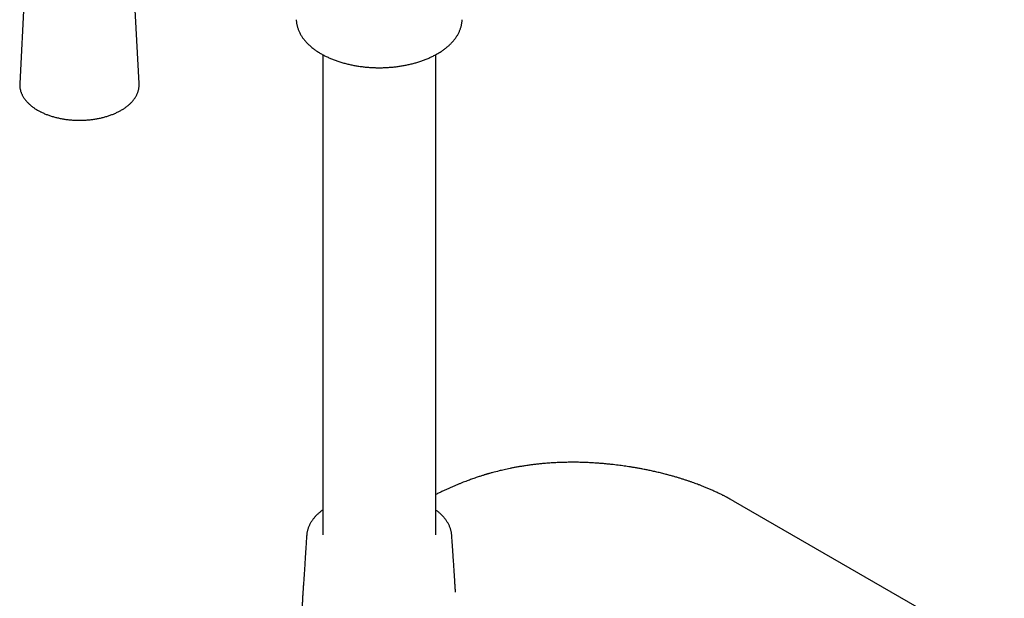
# Model space of a CAD drawing. Header units: millimetres. Extents: x 8 to 1020, y 12 to 2158.
# Tile 9 of 23: x 789 to 980, y 536 to 649. Entities that reach past the tile are written whole.
import ezdxf

# ---------------------------------------------------------------- set-up
doc = ezdxf.new("R2010")
doc.units = ezdxf.units.MM

msp = doc.modelspace()

# ---------------------------------------------------------------- linework, layer by layer
at = {"color": 7, "linetype": 'Continuous', "lineweight": 30}
for p, q in [((789.84, 660.29), (788.58, 636.64)), ((811.83, 636.64), (810.57, 660.29)), ((847.56, 642.26), (847.56, 548.72)), ((869.56, 548.72), (869.56, 642.26)), ((788.58, 636.64), (788.58, 636.64)), ((980.24, 524.88), (927.55, 555.3)), ((844.45, 548.68), (844.45, 548.7)), ((872.68, 548.68), (872.68, 548.66)), ((873.41, 537.57), (873.41, 537.58))]:
    msp.add_line(p, q, dxfattribs=at)
for points, knots in [([(842.42, 649.08), (842.42, 649.06), (842.42, 648.95), (842.43, 648.75), (842.46, 648.49), (842.51, 648.22), (842.56, 647.95), (842.63, 647.68), (842.71, 647.42), (842.81, 647.15), (842.91, 646.88), (843.04, 646.62), (843.17, 646.35), (843.32, 646.09), (843.48, 645.83), (843.65, 645.57), (843.84, 645.32), (844.04, 645.07), (844.25, 644.82), (844.48, 644.57), (844.72, 644.33), (844.97, 644.09), (845.22, 643.86), (845.48, 643.64), (845.75, 643.43), (846.02, 643.23), (846.29, 643.04), (846.58, 642.85), (846.86, 642.67), (847.16, 642.49), (847.47, 642.31), (847.78, 642.14), (848.1, 641.98), (848.43, 641.82), (848.76, 641.67), (849.1, 641.52), (849.45, 641.37), (849.8, 641.24), (850.16, 641.11), (850.52, 640.98), (850.89, 640.86), (851.27, 640.74), (851.65, 640.63), (852.03, 640.53), (852.42, 640.43), (852.81, 640.34), (853.21, 640.26), (853.61, 640.18), (854.01, 640.11), (854.41, 640.04), (854.82, 639.98), (855.23, 639.93), (855.64, 639.88), (856.05, 639.84), (856.45, 639.81), (856.85, 639.78), (857.24, 639.76), (857.58, 639.74), (857.88, 639.73), (858.2, 639.73), (858.43, 639.73), (858.56, 639.73)], [0, 0, 0, 0, 0.00379, 0.021326, 0.038931, 0.05661, 0.07437, 0.092217, 0.110154, 0.128185, 0.14631, 0.16453, 0.182844, 0.201249, 0.219741, 0.238316, 0.256967, 0.275689, 0.294475, 0.313319, 0.332214, 0.351155, 0.370136, 0.387184, 0.406174, 0.423232, 0.440293, 0.457354, 0.474415, 0.491474, 0.508531, 0.525584, 0.542633, 0.559678, 0.576718, 0.593753, 0.610783, 0.627806, 0.644823, 0.661833, 0.678837, 0.695832, 0.71282, 0.729798, 0.746767, 0.763724, 0.780669, 0.797598, 0.814508, 0.831396, 0.848254, 0.865071, 0.881833, 0.89851, 0.915052, 0.931353, 0.947152, 0.961596, 0.972839, 0.983418, 1, 1, 1, 1]), ([(858.56, 639.73), (858.72, 639.73), (858.94, 639.73), (859.26, 639.73), (859.53, 639.74), (859.86, 639.76), (860.2, 639.77), (860.55, 639.8), (860.92, 639.83), (861.29, 639.86), (861.68, 639.9), (862.06, 639.95), (862.45, 640), (862.84, 640.06), (863.23, 640.13), (863.61, 640.2), (864, 640.28), (864.39, 640.36), (864.77, 640.45), (865.15, 640.55), (865.53, 640.65), (865.91, 640.76), (866.28, 640.87), (866.64, 640.99), (867.01, 641.12), (867.36, 641.25), (867.71, 641.39), (868.06, 641.53), (868.4, 641.68), (868.73, 641.84), (869.06, 642), (869.38, 642.16), (869.69, 642.33), (870, 642.51), (870.3, 642.69), (870.59, 642.87), (870.87, 643.06), (871.14, 643.26), (871.41, 643.45), (871.66, 643.66), (871.91, 643.87), (872.15, 644.08), (872.38, 644.29), (872.59, 644.51), (872.8, 644.74), (873, 644.96), (873.19, 645.19), (873.37, 645.43), (873.54, 645.67), (873.7, 645.91), (873.84, 646.15), (873.98, 646.39), (874.1, 646.64), (874.22, 646.89), (874.32, 647.15), (874.41, 647.4), (874.49, 647.66), (874.56, 647.92), (874.61, 648.18), (874.66, 648.44), (874.69, 648.7), (874.71, 648.91), (874.71, 649.03), (874.71, 649.07)], [0, 0, 0, 0, 0.018824, 0.026325, 0.038796, 0.051729, 0.065594, 0.08006, 0.094995, 0.110293, 0.125878, 0.141694, 0.157699, 0.173861, 0.190155, 0.20656, 0.22306, 0.239642, 0.256295, 0.27301, 0.28978, 0.306599, 0.323461, 0.340361, 0.357295, 0.374261, 0.391254, 0.408273, 0.425315, 0.442379, 0.459462, 0.476563, 0.49368, 0.510812, 0.527958, 0.545117, 0.562288, 0.57947, 0.596661, 0.61386, 0.631067, 0.648281, 0.665499, 0.682722, 0.699949, 0.717178, 0.734408, 0.751639, 0.768869, 0.786099, 0.803329, 0.820558, 0.837787, 0.855018, 0.872253, 0.889494, 0.906746, 0.924012, 0.941298, 0.95861, 0.975954, 0.993338, 1, 1, 1, 1]), ([(788.58, 636.64), (788.58, 636.64), (788.58, 636.56), (788.58, 636.41), (788.58, 636.18), (788.6, 635.95), (788.63, 635.72), (788.67, 635.5), (788.73, 635.27), (788.8, 635.05), (788.88, 634.82), (788.97, 634.6), (789.08, 634.38), (789.19, 634.16), (789.32, 633.95), (789.46, 633.74), (789.62, 633.53), (789.78, 633.32), (789.96, 633.12), (790.14, 632.92), (790.34, 632.72), (790.55, 632.53), (790.77, 632.34), (791, 632.16), (791.24, 631.98), (791.49, 631.81), (791.74, 631.64), (792.01, 631.48), (792.27, 631.33), (792.45, 631.24), (792.53, 631.2)], [0, 0, 0, 0, 0.000958, 0.037298, 0.073613, 0.109926, 0.146256, 0.18263, 0.21907, 0.255596, 0.292224, 0.328968, 0.365836, 0.402832, 0.439955, 0.477202, 0.514567, 0.55204, 0.58961, 0.627265, 0.664993, 0.702782, 0.74062, 0.778496, 0.816401, 0.854326, 0.892264, 0.930208, 0.968153, 1, 1, 1, 1]), ([(792.53, 631.2), (792.58, 631.17), (792.73, 631.09), (792.97, 630.97), (793.28, 630.84), (793.59, 630.7), (793.9, 630.58), (794.23, 630.46), (794.56, 630.35), (794.89, 630.24), (795.24, 630.14), (795.58, 630.05), (795.93, 629.97), (796.29, 629.89), (796.65, 629.81), (797.01, 629.75), (797.38, 629.69), (797.75, 629.64), (798.12, 629.6), (798.5, 629.56), (798.88, 629.53), (799.25, 629.51), (799.63, 629.5), (800.01, 629.49), (800.39, 629.49), (800.77, 629.5), (801.15, 629.51), (801.53, 629.53), (801.9, 629.56), (802.28, 629.6), (802.65, 629.64), (803.02, 629.69), (803.39, 629.75), (803.75, 629.81), (804.11, 629.89), (804.47, 629.96), (804.82, 630.05), (805.17, 630.14), (805.51, 630.24), (805.85, 630.35), (806.18, 630.46), (806.5, 630.58), (806.82, 630.7), (807.13, 630.83), (807.43, 630.97), (807.73, 631.11), (808.01, 631.26), (808.29, 631.42), (808.56, 631.58), (808.83, 631.74), (809.08, 631.92), (809.32, 632.09), (809.56, 632.27), (809.78, 632.46), (809.99, 632.65), (810.19, 632.85), (810.39, 633.04), (810.57, 633.25), (810.74, 633.45), (810.89, 633.66), (811.04, 633.88), (811.17, 634.09), (811.3, 634.31), (811.41, 634.53), (811.5, 634.76), (811.59, 634.98), (811.66, 635.21), (811.72, 635.43), (811.77, 635.66), (811.8, 635.89), (811.82, 636.12), (811.83, 636.35), (811.83, 636.52), (811.83, 636.61), (811.83, 636.63)], [0, 0, 0, 0, 0.007522, 0.021754, 0.035981, 0.050204, 0.064422, 0.078636, 0.092844, 0.107048, 0.121247, 0.135441, 0.14963, 0.163816, 0.177997, 0.192175, 0.20635, 0.220521, 0.23469, 0.248857, 0.263022, 0.277186, 0.291349, 0.305511, 0.319673, 0.333835, 0.347997, 0.36216, 0.376324, 0.39049, 0.404658, 0.418828, 0.433001, 0.447177, 0.461357, 0.47554, 0.489728, 0.50392, 0.518117, 0.53232, 0.546527, 0.56074, 0.574959, 0.589184, 0.603414, 0.617649, 0.63189, 0.646135, 0.660384, 0.674635, 0.688888, 0.70314, 0.717389, 0.731632, 0.745867, 0.760089, 0.774294, 0.788479, 0.802638, 0.816767, 0.83086, 0.844914, 0.858924, 0.872887, 0.886801, 0.900665, 0.91448, 0.928249, 0.941975, 0.955665, 0.969325, 0.982963, 0.99659, 1, 1, 1, 1]), ([(927.55, 555.3), (927.47, 555.35), (927.32, 555.43), (927.1, 555.56), (926.91, 555.66), (926.75, 555.75), (926.62, 555.82), (926.52, 555.87), (926.46, 555.91), (926.41, 555.93), (926.37, 555.96), (926.33, 555.98), (926.25, 556.02), (926.12, 556.09), (925.92, 556.19), (925.7, 556.31), (925.45, 556.43), (925.18, 556.57), (924.87, 556.72), (924.55, 556.88), (924.21, 557.03), (923.76, 557.24), (923.2, 557.49), (922.54, 557.78), (921.92, 558.04), (921.32, 558.28), (920.78, 558.48), (920.28, 558.67), (919.8, 558.85), (919.29, 559.03), (918.74, 559.22), (918.16, 559.41), (917.56, 559.6), (916.94, 559.8), (916.3, 559.99), (915.62, 560.18), (914.93, 560.37), (914.15, 560.58), (913.31, 560.79), (912.41, 561), (911.55, 561.19), (910.72, 561.37), (909.92, 561.52), (909.16, 561.67), (908.46, 561.79), (907.8, 561.9), (907.16, 562), (906.56, 562.09), (905.97, 562.18), (905.38, 562.26), (904.76, 562.33), (904.12, 562.41), (903.45, 562.48), (902.76, 562.55), (902.04, 562.62), (901.3, 562.67), (900.46, 562.73), (899.51, 562.79), (898.45, 562.83), (897.36, 562.86), (896.31, 562.87), (895.31, 562.86), (894.38, 562.84), (893.41, 562.81), (892.48, 562.76), (891.59, 562.7), (890.76, 562.64), (889.95, 562.56), (889.16, 562.48), (888.41, 562.39), (887.65, 562.29), (886.87, 562.17), (886.09, 562.05), (885.35, 561.92), (884.66, 561.79), (884.03, 561.67), (883.45, 561.54), (882.9, 561.42), (882.38, 561.3), (881.64, 561.12), (880.86, 560.92), (880.21, 560.74), (879.92, 560.66), (879.81, 560.62), (879.72, 560.6), (879.67, 560.59), (879.63, 560.57), (879.59, 560.56), (879.53, 560.55), (879.44, 560.52), (879.3, 560.48), (879.12, 560.42), (878.89, 560.35), (878.63, 560.27), (878.33, 560.17), (877.99, 560.06), (877.61, 559.94), (877.19, 559.8), (876.76, 559.64), (876.32, 559.49), (875.88, 559.32), (875.41, 559.15), (874.92, 558.96), (874.39, 558.75), (873.84, 558.52), (873.27, 558.28), (872.68, 558.03), (872.09, 557.77), (871.5, 557.5), (870.89, 557.22), (870.24, 556.92), (869.8, 556.71), (869.57, 556.6), (869.56, 556.59)], [0, 0, 0, 0, 0.005331, 0.010005, 0.014027, 0.017399, 0.020123, 0.022202, 0.023571, 0.024397, 0.025143, 0.025977, 0.026899, 0.030162, 0.034199, 0.039007, 0.043949, 0.0495, 0.055656, 0.062358, 0.069036, 0.075548, 0.088943, 0.101587, 0.113489, 0.124657, 0.135098, 0.143398, 0.152116, 0.161358, 0.17112, 0.181397, 0.192184, 0.202816, 0.213893, 0.225408, 0.237352, 0.249256, 0.264772, 0.279657, 0.293919, 0.307565, 0.3206, 0.333031, 0.344205, 0.354852, 0.364979, 0.37459, 0.38369, 0.393282, 0.402988, 0.413096, 0.423599, 0.434492, 0.44577, 0.457427, 0.46946, 0.485312, 0.501763, 0.518811, 0.536458, 0.550747, 0.565412, 0.580459, 0.595894, 0.609297, 0.622571, 0.635438, 0.647904, 0.659975, 0.671656, 0.684925, 0.697661, 0.709865, 0.721539, 0.73169, 0.741402, 0.750673, 0.759501, 0.767931, 0.788982, 0.799595, 0.802179, 0.804244, 0.805721, 0.806607, 0.807007, 0.807659, 0.808712, 0.810164, 0.812724, 0.816, 0.819995, 0.824712, 0.830157, 0.836336, 0.843259, 0.850933, 0.859373, 0.867064, 0.875315, 0.884137, 0.893544, 0.903549, 0.91417, 0.925426, 0.937336, 0.948607, 0.960442, 0.972859, 0.985879, 0.999521, 1, 1, 1, 1]), ([(847.56, 553.58), (847.55, 553.57), (847.45, 553.5), (847.28, 553.37), (847.04, 553.18), (846.81, 552.98), (846.59, 552.78), (846.38, 552.58), (846.18, 552.37), (845.99, 552.16), (845.81, 551.94), (845.64, 551.72), (845.49, 551.5), (845.34, 551.28), (845.2, 551.05), (845.07, 550.82), (844.96, 550.59), (844.85, 550.35), (844.76, 550.11), (844.68, 549.87), (844.61, 549.63), (844.55, 549.39), (844.5, 549.14), (844.47, 548.92), (844.46, 548.77), (844.45, 548.71)], [0, 0, 0, 0, 0.007281, 0.052791, 0.098326, 0.143881, 0.189453, 0.235038, 0.280632, 0.326231, 0.371832, 0.417431, 0.463025, 0.508613, 0.554193, 0.599766, 0.645334, 0.690901, 0.736474, 0.782063, 0.827679, 0.873339, 0.91906, 0.964863, 1, 1, 1, 1]), ([(872.68, 548.66), (872.68, 548.68), (872.67, 548.78), (872.65, 548.97), (872.61, 549.23), (872.56, 549.48), (872.49, 549.73), (872.42, 549.98), (872.32, 550.23), (872.22, 550.48), (872.1, 550.73), (871.97, 550.98), (871.82, 551.22), (871.67, 551.47), (871.49, 551.71), (871.31, 551.95), (871.11, 552.18), (870.9, 552.41), (870.69, 552.63), (870.47, 552.84), (870.25, 553.04), (870.02, 553.23), (869.79, 553.42), (869.64, 553.53), (869.56, 553.58)], [0, 0, 0, 0, 0.011512, 0.057681, 0.104071, 0.150703, 0.197596, 0.244764, 0.292218, 0.339963, 0.387998, 0.436321, 0.484921, 0.533785, 0.582898, 0.63224, 0.681791, 0.731529, 0.781433, 0.826272, 0.871146, 0.916044, 0.960959, 1, 1, 1, 1]), ([(844.45, 548.68), (844.43, 548.42), (844.38, 547.8), (844.31, 546.76), (844.23, 545.53), (844.14, 544.17), (844.04, 542.58), (843.93, 540.83), (843.83, 539.4), (843.77, 538.51), (843.75, 538.1), (843.72, 537.74), (843.7, 537.36), (843.67, 536.98), (843.65, 536.67), (843.64, 536.43), (843.63, 536.29), (843.63, 536.18), (843.62, 536.06), (843.62, 535.96), (843.61, 535.87), (843.61, 535.78), (843.6, 535.72), (843.6, 535.68), (843.6, 535.65), (843.6, 535.61), (843.59, 535.57), (843.59, 535.51), (843.58, 535.45), (843.58, 535.38), (843.57, 535.29), (843.57, 535.19), (843.57, 535.06), (843.56, 534.96), (843.56, 534.89), (843.56, 534.87)], [0, 0, 0, 0, 0.055326, 0.1335578, 0.2221458, 0.3210844, 0.4279196, 0.5683976, 0.7036633, 0.7394155, 0.7648257, 0.7916219, 0.8180086, 0.8439228, 0.8693199, 0.8817512, 0.889932, 0.8985248, 0.9070831, 0.915689, 0.9244093, 0.9333325, 0.9425466, 0.9460536, 0.9486923, 0.9513824, 0.9541333, 0.957143, 0.9606683, 0.9649775, 0.9703476, 0.9770738, 0.9854691, 0.9958543, 1, 1, 1, 1]), ([(873.42, 537.58), (873.41, 537.61), (873.4, 537.77), (873.39, 538.04), (873.36, 538.41), (873.33, 538.91), (873.26, 539.93), (873.15, 541.52), (873.04, 543.33), (872.93, 544.93), (872.85, 546.23), (872.77, 547.42), (872.71, 548.22), (872.68, 548.62), (872.68, 548.68)], [0, 0, 0, 0, 0.007831, 0.040263, 0.07329, 0.106838, 0.177261, 0.353145, 0.539693, 0.667026, 0.786188, 0.892469, 0.984386, 1, 1, 1, 1])]:
    msp.add_open_spline(points, degree=3, knots=knots, dxfattribs=at)

doc.saveas('drawing.dxf')
